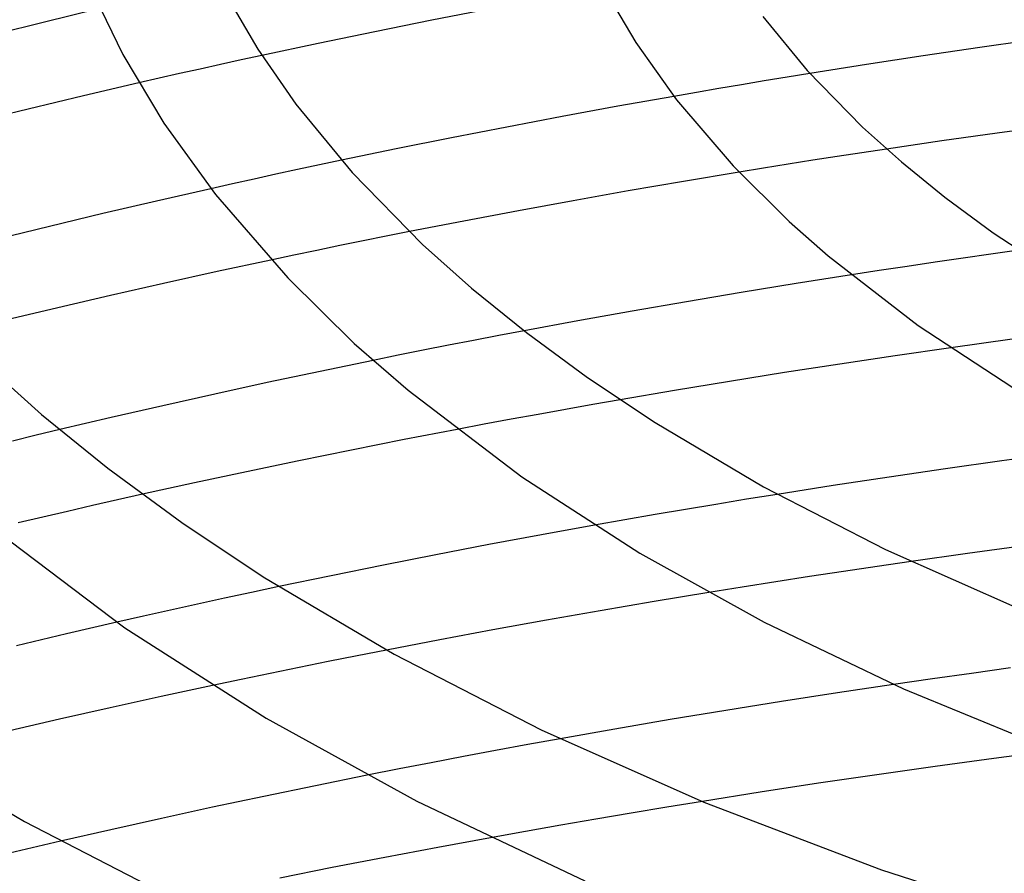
# Model space of a CAD drawing. Header units: millimetres. Extents: x -221 to 221, y -112 to 248.
# Tile 35 of 79: x -86 to -53, y 123 to 152. Entities that reach past the tile are written whole.
import ezdxf

# ---------------------------------------------------------------- set-up
doc = ezdxf.new("R2010")
doc.units = ezdxf.units.MM
doc.layers.add('HIDDEN', color=7, linetype='Continuous')
doc.layers.add('THICK', color=7, linetype='Continuous')

msp = doc.modelspace()

# ---------------------------------------------------------------- linework, layer by layer
at = {"layer": 'HIDDEN'}
for p, q in [((-77.961, 150.942), (-78.654, 150.791)), ((-79.346, 150.64), (-80.035, 150.487)), ((-78.654, 150.791), (-79.346, 150.64)), ((-80.723, 150.333), (-81.409, 150.177)), ((-80.035, 150.487), (-80.723, 150.333)), ((-60.316, 150.212), (-61.08, 150.086)), ((-59.551, 150.336), (-60.316, 150.212)), ((-81.409, 150.177), (-82.092, 150.021)), ((-61.843, 149.959), (-62.604, 149.831)), ((-61.08, 150.086), (-61.843, 149.959)), ((-63.363, 149.701), (-64.12, 149.569)), ((-62.604, 149.831), (-63.363, 149.701)), ((-58.628, 147.549), (-59.454, 147.42)), ((-57.801, 147.675), (-58.628, 147.549)), ((-56.972, 147.8), (-57.801, 147.675)), ((-76.025, 147.266), (-76.76, 147.109)), ((-75.288, 147.422), (-76.025, 147.266)), ((-60.279, 147.29), (-61.102, 147.158)), ((-59.454, 147.42), (-60.279, 147.29)), ((-77.493, 146.951), (-78.224, 146.791)), ((-76.76, 147.109), (-77.493, 146.951)), ((-61.102, 147.158), (-61.924, 147.024)), ((-78.953, 146.63), (-79.679, 146.467)), ((-78.224, 146.791), (-78.953, 146.63)), ((-73.005, 145.024), (-73.784, 144.869)), ((-74.562, 144.713), (-75.339, 144.555)), ((-73.784, 144.869), (-74.562, 144.713)), ((-76.887, 144.234), (-77.659, 144.071)), ((-76.114, 144.395), (-76.887, 144.234)), ((-75.339, 144.555), (-76.114, 144.395)), ((-53.465, 144.268), (-54.404, 144.134)), ((-52.525, 144.4), (-53.465, 144.268)), ((-55.343, 143.998), (-56.28, 143.859)), ((-54.404, 144.134), (-55.343, 143.998)), ((-57.216, 143.718), (-58.15, 143.575)), ((-56.28, 143.859), (-57.216, 143.718)), ((-69.151, 141.693), (-70, 141.533)), ((-70.847, 141.37), (-71.693, 141.206)), ((-70, 141.533), (-70.847, 141.37)), ((-53.785, 141.268), (-54.818, 141.124)), ((-52.752, 141.41), (-53.785, 141.268)), ((-72.538, 141.039), (-73.382, 140.87)), ((-71.693, 141.206), (-72.538, 141.039)), ((-73.382, 140.87), (-74.224, 140.7)), ((-65.925, 139.375), (-66.844, 139.215)), ((-67.76, 139.052), (-68.673, 138.888)), ((-66.844, 139.215), (-67.76, 139.052)), ((-69.583, 138.721), (-70.492, 138.553)), ((-68.673, 138.888), (-69.583, 138.721)), ((-84.75, 138.374), (-85.545, 138.183)), ((-70.492, 138.553), (-71.4, 138.381)), ((-85.545, 138.183), (-86.338, 137.99)), ((-82.81, 136.013), (-83.65, 135.822)), ((-81.967, 136.202), (-82.81, 136.013)), ((-61.676, 136.034), (-62.704, 135.865)), ((-60.645, 136.2), (-61.676, 136.034)), ((-83.65, 135.822), (-84.486, 135.63)), ((-63.729, 135.693), (-64.751, 135.519)), ((-62.704, 135.865), (-63.729, 135.693)), ((-85.319, 135.436), (-86.15, 135.24)), ((-84.486, 135.63), (-85.319, 135.436)), ((-65.769, 135.342), (-66.785, 135.163)), ((-64.751, 135.519), (-65.769, 135.342)), ((-57.285, 133.776), (-58.422, 133.608)), ((-56.147, 133.942), (-57.285, 133.776)), ((-59.558, 133.436), (-60.691, 133.261)), ((-58.422, 133.608), (-59.558, 133.436)), ((-77.389, 133.102), (-78.304, 132.908)), ((-61.821, 133.082), (-62.949, 132.901)), ((-60.691, 133.261), (-61.821, 133.082)), ((-79.217, 132.711), (-80.126, 132.513)), ((-78.304, 132.908), (-79.217, 132.711)), ((-80.126, 132.513), (-81.032, 132.312)), ((-81.935, 132.11), (-82.834, 131.905)), ((-81.032, 132.312), (-81.935, 132.11)), ((-74.754, 130.778), (-75.732, 130.583)), ((-73.773, 130.97), (-74.754, 130.778)), ((-76.708, 130.386), (-77.683, 130.186)), ((-75.732, 130.583), (-76.708, 130.386)), ((-52.812, 130.369), (-54.121, 130.188)), ((-77.683, 130.186), (-78.655, 129.984)), ((-54.121, 130.188), (-55.429, 130.004)), ((-78.655, 129.984), (-79.624, 129.78)), ((-55.429, 130.004), (-56.736, 129.814)), ((-69.027, 127.794), (-70.108, 127.595)), ((-67.942, 127.99), (-69.027, 127.794)), ((-71.189, 127.393), (-72.268, 127.187)), ((-70.108, 127.595), (-71.189, 127.393)), ((-72.268, 127.187), (-73.345, 126.978)), ((-73.345, 126.978), (-74.42, 126.766)), ((-63.162, 125.887), (-64.357, 125.693)), ((-65.549, 125.495), (-66.737, 125.293)), ((-64.357, 125.693), (-65.549, 125.495)), ((-67.921, 125.088), (-69.101, 124.88)), ((-66.737, 125.293), (-67.921, 125.088)), ((-69.101, 124.88), (-70.275, 124.669)), ((-84.725, 124.55), (-85.681, 124.327)), ((-85.681, 124.327), (-86.635, 124.101))]:
    msp.add_line(p, q, dxfattribs=at)
at = {"layer": 'THICK'}
for p, q in [((-66.498, 153.233), (-65.401, 151.377)), ((-83.662, 153.096), (-82.628, 150.972)), ((-79.133, 152.919), (-78.097, 151.154)), ((-83.402, 152.518), (-85.307, 152.051)), ((-70.338, 152.496), (-72.256, 152.123)), ((-61.135, 152.251), (-59.641, 150.436)), ((-85.307, 152.051), (-87.203, 151.574)), ((-72.256, 152.123), (-74.167, 151.739)), ((-74.167, 151.739), (-76.069, 151.345)), ((-76.069, 151.345), (-77.961, 150.942)), ((-65.401, 151.377), (-64.033, 149.457)), ((-53.835, 151.208), (-55.747, 150.927)), ((-51.92, 151.479), (-53.835, 151.208)), ((-82.628, 150.972), (-81.251, 148.666)), ((-78.097, 151.154), (-76.818, 149.31)), ((-55.747, 150.927), (-57.652, 150.636)), ((-57.652, 150.636), (-59.551, 150.336)), ((-59.641, 150.436), (-57.776, 148.532)), ((-82.092, 150.021), (-83.955, 149.587)), ((-83.955, 149.587), (-85.81, 149.142)), ((-64.12, 149.569), (-66, 149.235)), ((-76.818, 149.31), (-74.923, 147.007)), ((-66, 149.235), (-67.869, 148.892)), ((-64.033, 149.457), (-62.129, 147.237)), ((-85.81, 149.142), (-87.66, 148.687)), ((-67.869, 148.892), (-69.733, 148.539)), ((-81.251, 148.666), (-79.523, 146.267)), ((-69.733, 148.539), (-71.593, 148.176)), ((-51.397, 148.59), (-53.258, 148.336)), ((-57.776, 148.532), (-56.475, 147.369)), ((-53.258, 148.336), (-55.117, 148.073)), ((-71.593, 148.176), (-73.445, 147.804)), ((-55.117, 148.073), (-56.972, 147.8)), ((-73.445, 147.804), (-75.288, 147.422)), ((-62.129, 147.237), (-60.249, 145.369)), ((-56.475, 147.369), (-55.015, 146.186)), ((-74.923, 147.007), (-72.562, 144.597)), ((-61.924, 147.024), (-63.794, 146.713)), ((-63.794, 146.713), (-65.655, 146.392)), ((-79.679, 146.467), (-81.498, 146.053)), ((-79.523, 146.267), (-77.089, 143.469)), ((-65.655, 146.392), (-67.504, 146.064)), ((-81.498, 146.053), (-83.301, 145.631)), ((-67.504, 146.064), (-69.342, 145.727)), ((-55.015, 146.186), (-53.387, 144.99)), ((-83.301, 145.631), (-85.097, 145.199)), ((-69.342, 145.727), (-71.176, 145.38)), ((-71.176, 145.38), (-73.005, 145.024)), ((-60.249, 145.369), (-58.933, 144.216)), ((-85.097, 145.199), (-86.887, 144.757)), ((-53.387, 144.99), (-51.587, 143.789)), ((-72.562, 144.597), (-70.918, 143.128)), ((-77.659, 144.071), (-79.468, 143.682)), ((-58.933, 144.216), (-55.907, 141.874)), ((-79.468, 143.682), (-81.264, 143.286)), ((-58.15, 143.575), (-60.007, 143.283)), ((-81.264, 143.286), (-83.047, 142.881)), ((-77.089, 143.469), (-74.86, 141.273)), ((-60.007, 143.283), (-61.856, 142.981)), ((-70.918, 143.128), (-69.074, 141.633)), ((-61.856, 142.981), (-63.696, 142.672)), ((-83.047, 142.881), (-84.814, 142.47)), ((-63.696, 142.672), (-65.525, 142.354)), ((-84.814, 142.47), (-86.574, 142.049)), ((-65.525, 142.354), (-67.343, 142.028)), ((-67.343, 142.028), (-69.151, 141.693)), ((-69.074, 141.633), (-67.021, 140.124)), ((-55.907, 141.874), (-52.729, 139.79)), ((-74.86, 141.273), (-73.043, 139.699)), ((-54.818, 141.124), (-56.685, 140.854)), ((-87.349, 140.662), (-85.361, 138.886)), ((-74.224, 140.7), (-76.007, 140.332)), ((-56.685, 140.854), (-58.546, 140.576)), ((-76.007, 140.332), (-77.781, 139.955)), ((-60.403, 140.288), (-62.252, 139.993)), ((-58.546, 140.576), (-60.403, 140.288)), ((-77.781, 139.955), (-79.543, 139.571)), ((-67.021, 140.124), (-64.752, 138.611)), ((-62.252, 139.993), (-64.093, 139.688)), ((-73.043, 139.699), (-69.223, 136.786)), ((-64.093, 139.688), (-65.925, 139.375)), ((-79.543, 139.571), (-81.293, 139.179)), ((-81.293, 139.179), (-83.028, 138.78)), ((-85.361, 138.886), (-83.133, 137.081)), ((-83.028, 138.78), (-84.75, 138.374)), ((-64.752, 138.611), (-61.105, 136.451)), ((-71.4, 138.381), (-73.179, 138.039)), ((-73.179, 138.039), (-74.953, 137.687)), ((-74.953, 137.687), (-76.72, 137.328)), ((-76.72, 137.328), (-78.479, 136.96)), ((-53.1, 137.325), (-54.994, 137.058)), ((-51.203, 137.583), (-53.1, 137.325)), ((-83.133, 137.081), (-80.655, 135.259)), ((-78.479, 136.96), (-80.229, 136.585)), ((-54.994, 137.058), (-56.883, 136.781)), ((-69.223, 136.786), (-65.262, 134.227)), ((-56.883, 136.781), (-58.768, 136.495)), ((-80.229, 136.585), (-81.967, 136.202)), ((-61.105, 136.451), (-57.004, 134.345)), ((-58.768, 136.495), (-60.645, 136.2)), ((-87.154, 135.186), (-82.56, 131.715)), ((-80.655, 135.259), (-77.917, 133.433)), ((-66.785, 135.163), (-68.566, 134.841)), ((-68.566, 134.841), (-70.341, 134.511)), ((-70.341, 134.511), (-72.112, 134.171)), ((-57.004, 134.345), (-52.463, 132.331)), ((-52.356, 134.466), (-54.253, 134.209)), ((-72.112, 134.171), (-73.878, 133.823)), ((-65.262, 134.227), (-61.083, 131.906)), ((-54.253, 134.209), (-56.147, 133.942)), ((-73.878, 133.823), (-75.637, 133.467)), ((-77.917, 133.433), (-73.519, 130.829)), ((-75.637, 133.467), (-77.389, 133.102)), ((-62.949, 132.901), (-64.776, 132.599)), ((-64.776, 132.599), (-66.593, 132.289)), ((-66.593, 132.289), (-68.401, 131.972)), ((-82.834, 131.905), (-84.527, 131.513)), ((-82.56, 131.715), (-77.816, 128.679)), ((-68.401, 131.972), (-70.197, 131.647)), ((-61.083, 131.906), (-56.409, 129.668)), ((-84.527, 131.513), (-86.209, 131.114)), ((-70.197, 131.647), (-71.987, 131.313)), ((-71.987, 131.313), (-73.773, 130.97)), ((-73.519, 130.829), (-68.577, 128.291)), ((-79.624, 129.78), (-81.345, 129.409)), ((-56.736, 129.814), (-58.622, 129.532)), ((-81.345, 129.409), (-83.056, 129.032)), ((-58.622, 129.532), (-60.503, 129.241)), ((-56.409, 129.668), (-51.271, 127.561)), ((-83.056, 129.032), (-84.755, 128.648)), ((-60.503, 129.241), (-62.377, 128.941)), ((-62.377, 128.941), (-64.242, 128.633)), ((-84.755, 128.648), (-86.44, 128.258)), ((-77.816, 128.679), (-72.759, 125.897)), ((-64.242, 128.633), (-66.098, 128.316)), ((-91.082, 128.255), (-85.934, 125.207)), ((-68.577, 128.291), (-63.108, 125.865)), ((-66.098, 128.316), (-67.942, 127.99)), ((-51.362, 127.596), (-53.37, 127.333)), ((-55.337, 127.063), (-57.301, 126.784)), ((-53.37, 127.333), (-55.337, 127.063)), ((-74.42, 126.766), (-76.161, 126.415)), ((-57.301, 126.784), (-59.261, 126.495)), ((-76.161, 126.415), (-77.895, 126.057)), ((-59.261, 126.495), (-61.215, 126.196)), ((-77.895, 126.057), (-79.619, 125.69)), ((-61.215, 126.196), (-63.162, 125.887)), ((-72.759, 125.897), (-67.106, 123.219)), ((-63.108, 125.865), (-57.143, 123.594)), ((-79.619, 125.69), (-81.333, 125.317)), ((-85.934, 125.207), (-80.15, 122.236)), ((-81.333, 125.317), (-83.036, 124.937)), ((-83.036, 124.937), (-84.725, 124.55)), ((-70.275, 124.669), (-72.052, 124.342)), ((-72.052, 124.342), (-73.825, 124.006)), ((-73.825, 124.006), (-75.594, 123.662)), ((-75.594, 123.662), (-77.357, 123.309)), ((-57.143, 123.594), (-50.512, 121.455))]:
    msp.add_line(p, q, dxfattribs=at)

doc.saveas('drawing.dxf')
